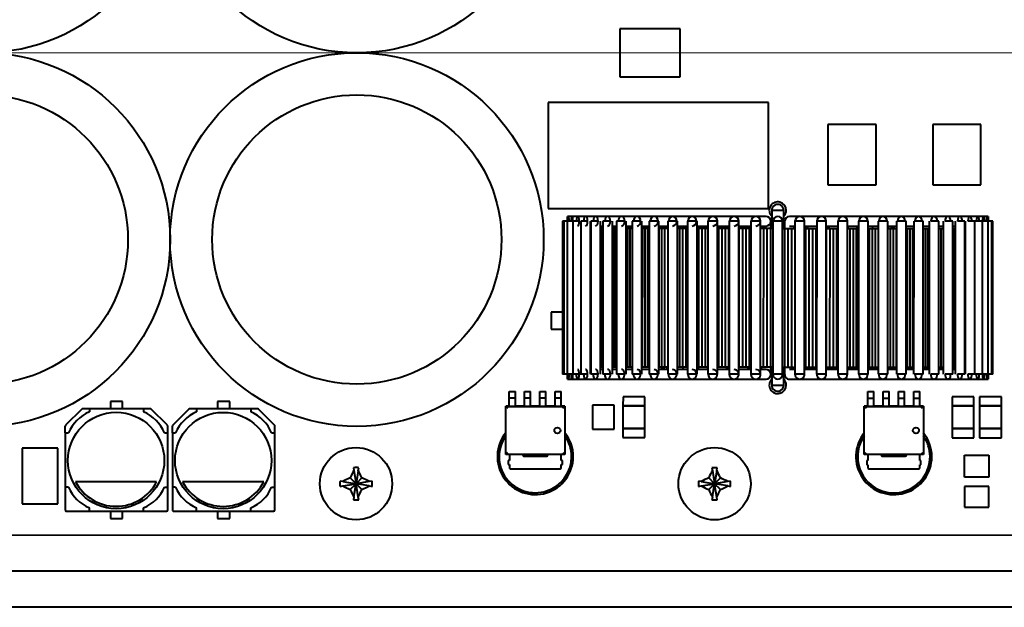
# Model space of a CAD drawing. Header units: millimetres. Extents: x 1 to 594, y -2 to 419.
# Tile 9 of 34: x 217 to 257, y 227 to 251. Entities that reach past the tile are written whole.
import ezdxf
from ezdxf.lldxf.tags import DXFTag

# ---------------------------------------------------------------- set-up
doc = ezdxf.new("R2010")
doc.units = ezdxf.units.MM
for name, color, linetype in [('Default', 7, 'Continuous'), ('DSS00001.01_REV.', 7, 'Continuous'), ('DV2_Default', 7, 'Continuous'), ('LITEMOD_INGOMBRO', 7, 'Continuous'), ('ME001043.02_REV.', 7, 'Continuous'), ('VI000057', 7, 'Continuous')]:
    doc.layers.add(name, color=color, linetype=linetype)
tags = doc.linetypes.add('CENTER2', pattern=[28.575, 19.05, -3.175, 3.175, -3.175]).pattern_tags.tags
tags[10:11] = [DXFTag(74, 4), DXFTag(75, 0), DXFTag(340, '0'), DXFTag(46, 0.0), DXFTag(50, 0.0), DXFTag(44, 0.0), DXFTag(45, 0.0)]
tags[8:9] = [DXFTag(74, 4), DXFTag(75, 0), DXFTag(340, '0'), DXFTag(46, 0.0), DXFTag(50, 0.0), DXFTag(44, 0.0), DXFTag(45, 0.0)]
tags[6:7] = [DXFTag(74, 4), DXFTag(75, 0), DXFTag(340, '0'), DXFTag(46, 0.0), DXFTag(50, 0.0), DXFTag(44, 0.0), DXFTag(45, 0.0)]
tags[4:5] = [DXFTag(74, 4), DXFTag(75, 0), DXFTag(340, '0'), DXFTag(46, 0.0), DXFTag(50, 0.0), DXFTag(44, 0.0), DXFTag(45, 0.0)]

# ---------------------------------------------------------------- blocks, each defined once
blk = doc.blocks.new('SE2')
at = {"layer": 'DSS00001.01_REV.', "color": 7, "linetype": 'Continuous', "lineweight": 40}
for centre, start, end in [((238.034, 233.076), 144.7444, 0), ((238.034, 233.076), 0, 35.2394), ((252.909, 233.074), 144.7444, 0), ((252.909, 233.074), 0, 35.2394)]:
    blk.add_arc(centre, 1.5, start, end, dxfattribs=at)
at = {"layer": 'DV2_Default', "color": 7, "linetype": 'CENTER2', "lineweight": 18}
blk.add_line((316.841, 249.823), (83.841, 249.823), dxfattribs=at)
at = {"layer": 'LITEMOD_INGOMBRO', "color": 7, "linetype": 'Continuous', "lineweight": 40}
for p, q in [((244.041, 250.825), (241.541, 250.826)), ((241.541, 250.826), (241.541, 248.825)), ((244.041, 248.825), (244.041, 250.825)), ((241.541, 248.825), (244.041, 248.825)), ((238.565, 247.771), (238.564, 243.371)), ((247.715, 247.77), (238.565, 247.771)), ((247.714, 243.37), (247.715, 247.77)), ((250.173, 246.852), (250.172, 244.352)), ((252.173, 246.851), (250.173, 246.852)), ((252.172, 244.351), (252.173, 246.851)), ((256.522, 246.851), (254.522, 246.851)), ((254.522, 246.851), (254.522, 244.351)), ((256.522, 244.351), (256.522, 246.851)), ((250.172, 244.352), (252.172, 244.351)), ((254.522, 244.351), (256.522, 244.351)), ((238.564, 243.371), (247.714, 243.37)), ((248.342, 243.287), (247.842, 243.287)), ((247.842, 243.287), (247.842, 242.54)), ((248.342, 242.54), (248.342, 243.287)), ((239.167, 242.841), (239.166, 236.491)), ((239.215, 242.841), (239.167, 242.841)), ((239.215, 242.841), (239.214, 236.491)), ((239.358, 242.841), (239.215, 242.841)), ((239.358, 242.841), (239.357, 236.491)), ((239.594, 242.841), (239.358, 242.841)), ((239.367, 242.841), (239.367, 243.041)), ((239.415, 243.041), (239.367, 243.041)), ((239.558, 243.041), (239.415, 243.041)), ((239.795, 243.041), (239.558, 243.041)), ((239.857, 242.841), (239.594, 242.841)), ((239.594, 242.841), (239.594, 236.491)), ((240.122, 243.041), (239.795, 243.041)), ((239.922, 242.841), (239.921, 236.491)), ((240.203, 242.841), (239.922, 242.841)), ((240.537, 243.041), (240.122, 243.041)), ((240.321, 236.491), (240.322, 242.841)), ((240.637, 242.841), (240.336, 242.841)), ((240.336, 242.841), (240.336, 236.491)), ((241.034, 243.041), (240.537, 243.041)), ((240.736, 236.491), (240.736, 242.841)), ((240.834, 242.841), (240.833, 236.491)), ((241.152, 242.841), (240.834, 242.841)), ((241.609, 243.041), (241.034, 243.041)), ((241.233, 236.491), (241.234, 242.841)), ((241.409, 242.841), (241.408, 236.491)), ((241.743, 242.841), (241.409, 242.841)), ((242.255, 243.04), (241.609, 243.041)), ((241.808, 236.491), (241.809, 242.841)), ((242.404, 242.84), (242.054, 242.841)), ((242.054, 242.841), (242.054, 236.491)), ((242.965, 243.04), (242.255, 243.04)), ((242.454, 236.49), (242.454, 242.84)), ((242.764, 242.84), (242.763, 236.49)), ((243.127, 242.84), (242.764, 242.84)), ((243.731, 243.04), (242.965, 243.04)), ((243.163, 236.49), (243.164, 242.84)), ((243.53, 242.84), (243.529, 236.49)), ((243.904, 242.84), (243.53, 242.84)), ((244.545, 243.04), (243.731, 243.04)), ((243.929, 236.49), (243.93, 242.84)), ((244.344, 242.84), (244.343, 236.49)), ((244.728, 242.84), (244.344, 242.84)), ((245.398, 243.04), (244.545, 243.04)), ((244.743, 236.49), (244.744, 242.84)), ((245.197, 242.84), (245.196, 236.49)), ((245.588, 242.84), (245.197, 242.84)), ((246.28, 243.04), (245.398, 243.04)), ((245.596, 236.49), (245.597, 242.84)), ((246.079, 242.84), (246.078, 236.49)), ((246.475, 242.84), (246.079, 242.84)), ((247.132, 243.04), (246.28, 243.04)), ((246.478, 236.49), (246.479, 242.84)), ((246.981, 242.84), (246.98, 236.49)), ((247.381, 242.84), (246.981, 242.84)), ((247.61, 243.04), (247.182, 243.04)), ((247.38, 236.49), (247.381, 242.84)), ((247.809, 242.84), (247.809, 242.84)), ((247.809, 242.54), (247.809, 242.84)), ((247.893, 242.84), (247.892, 236.49)), ((248.293, 242.84), (247.893, 242.84)), ((248.292, 236.49), (248.293, 242.84)), ((248.293, 242.54), (248.293, 242.84)), ((248.377, 242.84), (248.376, 242.84)), ((248.376, 242.84), (248.376, 242.54)), ((249.006, 243.04), (248.577, 243.04)), ((248.805, 242.84), (248.804, 236.49)), ((249.205, 242.84), (248.805, 242.84)), ((249.908, 243.04), (249.055, 243.04)), ((249.204, 236.49), (249.205, 242.84)), ((249.707, 242.84), (249.706, 236.49)), ((250.107, 242.839), (249.707, 242.84)), ((250.79, 243.039), (249.908, 243.04)), ((250.106, 236.489), (250.107, 242.839)), ((250.589, 242.839), (250.588, 236.489)), ((250.989, 242.839), (250.589, 242.839)), ((251.642, 243.039), (250.79, 243.039)), ((250.988, 236.489), (250.989, 242.839)), ((251.442, 242.839), (251.441, 236.489)), ((251.842, 242.839), (251.459, 242.839)), ((252.456, 243.039), (251.642, 243.039)), ((251.841, 236.489), (251.842, 242.839)), ((252.255, 242.839), (252.254, 236.489)), ((252.655, 242.839), (252.282, 242.839)), ((253.222, 243.039), (252.456, 243.039)), ((252.654, 236.489), (252.655, 242.839)), ((253.021, 242.839), (253.02, 236.489)), ((253.421, 242.839), (253.059, 242.839)), ((253.932, 243.039), (253.222, 243.039)), ((253.42, 236.489), (253.421, 242.839)), ((253.731, 242.839), (253.73, 236.489)), ((254.131, 242.839), (253.782, 242.839)), ((254.577, 243.039), (253.932, 243.039)), ((254.13, 236.489), (254.131, 242.839)), ((254.377, 242.839), (254.376, 236.489)), ((254.777, 242.839), (254.443, 242.839)), ((255.152, 243.039), (254.577, 243.039)), ((254.776, 236.489), (254.777, 242.839)), ((254.951, 242.839), (254.95, 236.489)), ((255.351, 242.839), (255.034, 242.839)), ((255.649, 243.039), (255.152, 243.039)), ((255.35, 236.489), (255.351, 242.839)), ((255.449, 242.839), (255.448, 236.489)), ((255.849, 242.839), (255.549, 242.839)), ((256.063, 243.039), (255.649, 243.039)), ((255.848, 236.489), (255.849, 242.839)), ((255.863, 242.839), (255.862, 236.489)), ((256.263, 242.839), (255.982, 242.839)), ((256.391, 243.039), (256.063, 243.039)), ((256.262, 236.489), (256.263, 242.839)), ((256.59, 242.839), (256.263, 242.839)), ((256.627, 243.039), (256.391, 243.039)), ((256.827, 242.839), (256.59, 242.839)), ((256.59, 236.489), (256.59, 242.839)), ((256.769, 243.039), (256.627, 243.039)), ((256.817, 243.039), (256.769, 243.039)), ((256.817, 243.039), (256.817, 242.839)), ((256.969, 242.839), (256.826, 242.839)), ((256.826, 236.489), (256.827, 242.839)), ((257.017, 242.839), (256.969, 242.839)), ((256.969, 236.489), (256.969, 242.839)), ((257.016, 236.489), (257.017, 242.839)), ((240.322, 242.641), (240.336, 242.641)), ((240.327, 242.541), (240.322, 242.541)), ((240.326, 236.791), (240.327, 242.541)), ((240.336, 242.541), (240.327, 242.541)), ((240.336, 242.641), (240.336, 242.541)), ((240.736, 242.641), (240.834, 242.641)), ((240.767, 242.541), (240.736, 242.541)), ((240.766, 236.791), (240.767, 242.541)), ((240.834, 242.541), (240.767, 242.541)), ((240.833, 242.641), (240.833, 242.541)), ((241.234, 242.641), (241.409, 242.641)), ((241.317, 242.541), (241.234, 242.541)), ((241.316, 236.791), (241.317, 242.541)), ((241.404, 242.541), (241.317, 242.541)), ((241.403, 236.791), (241.404, 242.541)), ((241.409, 242.541), (241.404, 242.541)), ((241.408, 242.641), (241.408, 242.541)), ((241.809, 242.641), (242.054, 242.641)), ((241.868, 242.541), (241.809, 242.541)), ((241.967, 242.541), (241.868, 242.541)), ((241.868, 236.791), (241.868, 242.541)), ((241.966, 236.791), (241.967, 242.541)), ((242.054, 242.541), (241.967, 242.541)), ((242.053, 242.641), (242.053, 242.541)), ((242.454, 242.64), (242.764, 242.64)), ((242.488, 242.54), (242.454, 242.54)), ((242.487, 236.79), (242.488, 242.54)), ((242.598, 242.54), (242.488, 242.54)), ((242.597, 236.79), (242.598, 242.54)), ((242.709, 242.54), (242.598, 242.54)), ((242.708, 236.79), (242.709, 242.54)), ((242.764, 242.54), (242.709, 242.54)), ((242.763, 242.64), (242.763, 242.54)), ((243.164, 242.64), (243.53, 242.64)), ((243.169, 242.54), (243.164, 242.54)), ((243.288, 242.54), (243.169, 242.54)), ((243.169, 236.79), (243.169, 242.54)), ((243.267, 242.64), (243.267, 242.54)), ((243.409, 242.54), (243.288, 242.54)), ((243.288, 236.79), (243.288, 242.54)), ((243.292, 242.64), (243.292, 242.54)), ((243.368, 242.64), (243.368, 242.54)), ((243.408, 236.79), (243.409, 242.54)), ((243.53, 242.54), (243.409, 242.54)), ((243.494, 242.64), (243.494, 242.54)), ((243.93, 242.64), (244.344, 242.64)), ((244.032, 242.54), (243.93, 242.54)), ((244.031, 236.79), (244.032, 242.54)), ((244.16, 242.54), (244.032, 242.54)), ((244.151, 242.64), (244.151, 242.54)), ((244.29, 242.54), (244.16, 242.54)), ((244.16, 236.79), (244.16, 242.54)), ((244.289, 236.79), (244.29, 242.54)), ((244.344, 242.54), (244.29, 242.54)), ((244.744, 242.64), (245.197, 242.64)), ((244.82, 242.54), (244.744, 242.54)), ((244.798, 242.64), (244.797, 236.69)), ((244.819, 236.79), (244.82, 242.54)), ((244.955, 242.54), (244.82, 242.54)), ((244.954, 236.79), (244.955, 242.54)), ((245.091, 242.54), (244.955, 242.54)), ((245.09, 236.79), (245.091, 242.54)), ((245.197, 242.54), (245.091, 242.54)), ((245.174, 242.64), (245.174, 242.54)), ((245.597, 242.64), (246.079, 242.64)), ((245.643, 242.54), (245.597, 242.54)), ((245.784, 242.54), (245.643, 242.54)), ((245.643, 236.79), (245.643, 242.54)), ((245.783, 236.79), (245.784, 242.54)), ((245.924, 242.54), (245.784, 242.54)), ((246.066, 242.54), (245.924, 242.54)), ((245.924, 236.79), (245.924, 242.54)), ((245.98, 242.54), (245.98, 242.64)), ((246.01, 242.64), (246.01, 242.54)), ((246.012, 242.64), (246.012, 242.54)), ((246.065, 236.79), (246.066, 242.54)), ((246.079, 242.54), (246.066, 242.54)), ((246.479, 242.64), (246.981, 242.64)), ((246.494, 242.54), (246.479, 242.54)), ((246.493, 236.79), (246.494, 242.54)), ((246.638, 242.54), (246.494, 242.54)), ((246.637, 236.79), (246.638, 242.54)), ((246.782, 242.54), (246.638, 242.54)), ((246.781, 236.79), (246.782, 242.54)), ((246.927, 242.54), (246.782, 242.54)), ((246.864, 242.54), (246.864, 242.64)), ((246.926, 236.79), (246.927, 242.54)), ((246.981, 242.54), (246.927, 242.54)), ((246.931, 242.64), (246.931, 242.54)), ((247.381, 242.64), (247.61, 242.64)), ((247.508, 242.54), (247.381, 242.54)), ((247.409, 242.64), (247.409, 242.54)), ((247.507, 236.79), (247.508, 242.54)), ((247.654, 242.54), (247.508, 242.54)), ((247.653, 236.79), (247.654, 242.54)), ((247.8, 242.54), (247.654, 242.54)), ((247.799, 236.79), (247.8, 242.54)), ((247.893, 242.54), (247.8, 242.54)), ((248.293, 242.54), (248.384, 242.54)), ((248.384, 236.79), (248.384, 242.54)), ((248.384, 242.54), (248.53, 242.54)), ((248.53, 236.79), (248.53, 242.54)), ((248.53, 242.54), (248.676, 242.54)), ((248.577, 242.64), (248.805, 242.64)), ((248.676, 236.79), (248.676, 242.54)), ((248.676, 242.54), (248.805, 242.54)), ((248.776, 242.54), (248.776, 242.64)), ((249.205, 242.64), (249.707, 242.64)), ((249.205, 242.54), (249.258, 242.54)), ((249.254, 242.54), (249.254, 242.64)), ((249.257, 236.79), (249.258, 242.54)), ((249.258, 242.54), (249.402, 242.54)), ((249.322, 242.64), (249.322, 242.54)), ((249.401, 236.79), (249.402, 242.54)), ((249.402, 242.54), (249.546, 242.54)), ((249.546, 242.54), (249.69, 242.54)), ((249.546, 236.79), (249.546, 242.54)), ((249.689, 236.79), (249.69, 242.54)), ((249.69, 242.54), (249.707, 242.54)), ((250.107, 242.639), (250.589, 242.639)), ((250.107, 242.539), (250.118, 242.539)), ((250.117, 236.789), (250.118, 242.539)), ((250.118, 242.539), (250.26, 242.539)), ((250.174, 242.539), (250.174, 242.639)), ((250.204, 242.639), (250.204, 242.539)), ((250.205, 242.639), (250.205, 242.539)), ((250.259, 236.789), (250.26, 242.539)), ((250.26, 242.539), (250.401, 242.539)), ((250.4, 236.789), (250.401, 242.539)), ((250.401, 242.539), (250.541, 242.539)), ((250.54, 236.789), (250.541, 242.539)), ((250.541, 242.539), (250.589, 242.539)), ((250.989, 242.639), (251.442, 242.639)), ((250.989, 242.539), (251.093, 242.539)), ((251.011, 242.539), (251.011, 242.639)), ((251.093, 236.789), (251.093, 242.539)), ((251.093, 242.539), (251.229, 242.539)), ((251.229, 236.789), (251.229, 242.539)), ((251.229, 242.539), (251.364, 242.539)), ((251.364, 236.789), (251.364, 242.539)), ((251.364, 242.539), (251.442, 242.539)), ((251.387, 236.689), (251.387, 242.639)), ((251.842, 242.639), (252.255, 242.639)), ((251.842, 242.539), (251.894, 242.539)), ((251.894, 236.789), (251.894, 242.539)), ((251.894, 242.539), (252.024, 242.539)), ((252.023, 236.789), (252.024, 242.539)), ((252.024, 242.539), (252.152, 242.539)), ((252.034, 242.539), (252.034, 242.639)), ((252.152, 236.789), (252.152, 242.539)), ((252.152, 242.539), (252.255, 242.539)), ((252.655, 242.639), (253.021, 242.639)), ((252.655, 242.539), (252.775, 242.539)), ((252.691, 242.539), (252.691, 242.639)), ((252.775, 236.789), (252.775, 242.539)), ((252.775, 242.539), (252.896, 242.539)), ((252.816, 242.539), (252.816, 242.639)), ((252.892, 242.539), (252.892, 242.639)), ((252.895, 236.789), (252.896, 242.539)), ((252.896, 242.539), (253.015, 242.539)), ((252.917, 242.539), (252.917, 242.639)), ((253.014, 236.789), (253.015, 242.539)), ((253.015, 242.539), (253.021, 242.539)), ((253.02, 242.639), (253.02, 242.539)), ((253.421, 242.639), (253.731, 242.639)), ((253.421, 242.539), (253.475, 242.539)), ((253.475, 236.789), (253.475, 242.539)), ((253.475, 242.539), (253.587, 242.539)), ((253.586, 236.789), (253.587, 242.539)), ((253.587, 242.539), (253.696, 242.539)), ((253.695, 236.789), (253.696, 242.539)), ((253.696, 242.539), (253.731, 242.539)), ((253.73, 242.639), (253.73, 242.539)), ((254.131, 242.639), (254.377, 242.639)), ((254.131, 242.539), (254.217, 242.539)), ((254.216, 236.789), (254.217, 242.539)), ((254.217, 242.539), (254.316, 242.539)), ((254.315, 236.789), (254.316, 242.539)), ((254.316, 242.539), (254.377, 242.539)), ((254.376, 242.639), (254.376, 242.539)), ((254.777, 242.639), (254.951, 242.639)), ((254.777, 242.539), (254.781, 242.539)), ((254.78, 236.789), (254.781, 242.539)), ((254.781, 242.539), (254.868, 242.539)), ((254.867, 236.789), (254.868, 242.539)), ((254.868, 242.539), (254.951, 242.539)), ((254.95, 242.639), (254.95, 242.539)), ((255.351, 242.639), (255.449, 242.639)), ((255.351, 242.539), (255.417, 242.539)), ((255.416, 236.789), (255.417, 242.539)), ((255.417, 242.539), (255.449, 242.539)), ((255.448, 242.639), (255.448, 242.539)), ((255.849, 242.639), (255.863, 242.639)), ((255.849, 242.539), (255.857, 242.539)), ((255.857, 236.789), (255.857, 242.539)), ((255.857, 242.539), (255.863, 242.539)), ((255.863, 242.639), (255.863, 242.539)), ((239.167, 239.063), (238.693, 239.063)), ((238.693, 239.063), (238.693, 238.363)), ((238.693, 238.363), (239.167, 238.363)), ((240.326, 236.791), (240.321, 236.791)), ((240.336, 236.691), (240.321, 236.691)), ((240.336, 236.791), (240.326, 236.791)), ((240.335, 236.791), (240.335, 236.691)), ((240.766, 236.791), (240.736, 236.791)), ((240.833, 236.691), (240.736, 236.691)), ((240.833, 236.791), (240.766, 236.791)), ((240.832, 236.791), (240.832, 236.691)), ((241.316, 236.791), (241.233, 236.791)), ((241.408, 236.691), (241.233, 236.691)), ((241.403, 236.791), (241.316, 236.791)), ((241.408, 236.791), (241.403, 236.791)), ((241.407, 236.791), (241.407, 236.691)), ((241.868, 236.791), (241.808, 236.791)), ((242.054, 236.691), (241.808, 236.691)), ((241.966, 236.791), (241.868, 236.791)), ((242.054, 236.791), (241.966, 236.791)), ((242.053, 236.791), (242.053, 236.691)), ((242.487, 236.79), (242.454, 236.79)), ((242.763, 236.69), (242.454, 236.69)), ((242.597, 236.79), (242.487, 236.79)), ((242.708, 236.79), (242.597, 236.79)), ((242.764, 236.79), (242.708, 236.79)), ((242.762, 236.79), (242.762, 236.69)), ((243.529, 236.69), (243.163, 236.69)), ((243.169, 236.79), (243.164, 236.79)), ((243.288, 236.79), (243.169, 236.79)), ((243.266, 236.79), (243.266, 236.69)), ((243.408, 236.79), (243.288, 236.79)), ((243.292, 236.79), (243.292, 236.69)), ((243.368, 236.79), (243.368, 236.69)), ((243.529, 236.79), (243.408, 236.79)), ((243.493, 236.79), (243.493, 236.69)), ((244.031, 236.79), (243.929, 236.79)), ((244.343, 236.69), (243.929, 236.69)), ((244.16, 236.79), (244.031, 236.79)), ((244.15, 236.79), (244.15, 236.69)), ((244.289, 236.79), (244.16, 236.79)), ((244.343, 236.79), (244.289, 236.79)), ((244.819, 236.79), (244.743, 236.79)), ((245.196, 236.69), (244.743, 236.69)), ((244.954, 236.79), (244.819, 236.79)), ((245.09, 236.79), (244.954, 236.79)), ((245.196, 236.79), (245.09, 236.79)), ((245.173, 236.79), (245.173, 236.69)), ((245.643, 236.79), (245.596, 236.79)), ((246.078, 236.69), (245.596, 236.69)), ((245.783, 236.79), (245.643, 236.79)), ((245.924, 236.79), (245.783, 236.79)), ((246.065, 236.79), (245.924, 236.79)), ((245.979, 236.69), (245.979, 236.79)), ((246.009, 236.79), (246.009, 236.69)), ((246.011, 236.79), (246.011, 236.69)), ((246.078, 236.79), (246.065, 236.79)), ((246.493, 236.79), (246.478, 236.79)), ((246.98, 236.69), (246.478, 236.69)), ((246.637, 236.79), (246.493, 236.79)), ((246.781, 236.79), (246.637, 236.79)), ((246.926, 236.79), (246.781, 236.79)), ((246.863, 236.69), (246.863, 236.79)), ((246.98, 236.79), (246.926, 236.79)), ((246.931, 236.79), (246.93, 236.69)), ((247.507, 236.79), (247.38, 236.79)), ((247.61, 236.69), (247.38, 236.69)), ((247.409, 236.79), (247.409, 236.69)), ((247.653, 236.79), (247.507, 236.79)), ((247.799, 236.79), (247.653, 236.79)), ((247.892, 236.79), (247.799, 236.79)), ((247.809, 236.49), (247.809, 236.79)), ((247.843, 236.79), (247.842, 236.042)), ((248.292, 236.49), (248.292, 236.79)), ((248.292, 236.79), (248.384, 236.79)), ((248.342, 236.042), (248.343, 236.79)), ((248.376, 236.79), (248.376, 236.49)), ((248.384, 236.79), (248.53, 236.79)), ((248.53, 236.79), (248.676, 236.79)), ((248.804, 236.69), (248.576, 236.69)), ((248.676, 236.79), (248.804, 236.79)), ((248.776, 236.69), (248.776, 236.79)), ((249.204, 236.79), (249.257, 236.79)), ((249.706, 236.69), (249.204, 236.69)), ((249.254, 236.69), (249.254, 236.79)), ((249.257, 236.79), (249.401, 236.79)), ((249.321, 236.79), (249.321, 236.69)), ((249.401, 236.79), (249.546, 236.79)), ((249.546, 236.79), (249.689, 236.79)), ((249.689, 236.79), (249.706, 236.79)), ((250.106, 236.789), (250.117, 236.789)), ((250.588, 236.689), (250.106, 236.689)), ((250.117, 236.789), (250.259, 236.789)), ((250.173, 236.689), (250.173, 236.789)), ((250.203, 236.789), (250.203, 236.689)), ((250.205, 236.789), (250.205, 236.689)), ((250.259, 236.789), (250.4, 236.789)), ((250.4, 236.789), (250.54, 236.789)), ((250.54, 236.789), (250.588, 236.789)), ((250.988, 236.789), (251.093, 236.789)), ((251.441, 236.689), (250.988, 236.689)), ((251.01, 236.689), (251.011, 236.789)), ((251.093, 236.789), (251.229, 236.789)), ((251.229, 236.789), (251.364, 236.789)), ((251.364, 236.789), (251.441, 236.789)), ((251.841, 236.789), (251.894, 236.789)), ((252.255, 236.689), (251.841, 236.689)), ((251.894, 236.789), (252.023, 236.789)), ((252.023, 236.789), (252.152, 236.789)), ((252.034, 236.689), (252.034, 236.789)), ((252.152, 236.789), (252.255, 236.789)), ((252.655, 236.789), (252.775, 236.789)), ((253.02, 236.689), (252.655, 236.689)), ((252.69, 236.689), (252.69, 236.789)), ((252.775, 236.789), (252.895, 236.789)), ((252.815, 236.689), (252.815, 236.789)), ((252.891, 236.689), (252.891, 236.789)), ((252.895, 236.789), (253.014, 236.789)), ((252.916, 236.689), (252.916, 236.789)), ((253.014, 236.789), (253.02, 236.789)), ((253.019, 236.789), (253.019, 236.689)), ((253.42, 236.789), (253.475, 236.789)), ((253.73, 236.689), (253.42, 236.689)), ((253.475, 236.789), (253.586, 236.789)), ((253.586, 236.789), (253.695, 236.789)), ((253.695, 236.789), (253.73, 236.789)), ((253.729, 236.789), (253.729, 236.689)), ((254.13, 236.789), (254.216, 236.789)), ((254.376, 236.689), (254.13, 236.689)), ((254.216, 236.789), (254.315, 236.789)), ((254.315, 236.789), (254.376, 236.789)), ((254.375, 236.789), (254.375, 236.689)), ((254.776, 236.789), (254.78, 236.789)), ((254.95, 236.689), (254.776, 236.689)), ((254.78, 236.789), (254.867, 236.789)), ((254.867, 236.789), (254.951, 236.789)), ((254.95, 236.789), (254.95, 236.689)), ((255.448, 236.689), (255.35, 236.689)), ((255.351, 236.789), (255.416, 236.789)), ((255.416, 236.789), (255.448, 236.789)), ((255.447, 236.789), (255.447, 236.689)), ((255.848, 236.789), (255.857, 236.789)), ((255.862, 236.689), (255.848, 236.689)), ((255.857, 236.789), (255.862, 236.789)), ((255.862, 236.789), (255.862, 236.689)), ((239.214, 236.491), (239.166, 236.491)), ((239.357, 236.491), (239.214, 236.491)), ((239.594, 236.491), (239.357, 236.491)), ((239.366, 236.291), (239.366, 236.491)), ((239.366, 236.291), (239.414, 236.291)), ((239.414, 236.291), (239.557, 236.291)), ((239.557, 236.291), (239.794, 236.291)), ((239.921, 236.491), (239.594, 236.491)), ((239.794, 236.291), (240.121, 236.291)), ((240.203, 236.491), (239.921, 236.491)), ((240.121, 236.291), (240.536, 236.291)), ((240.636, 236.491), (240.336, 236.491)), ((240.536, 236.291), (241.034, 236.291)), ((241.151, 236.491), (240.833, 236.491)), ((241.034, 236.291), (241.608, 236.291)), ((241.742, 236.491), (241.408, 236.491)), ((241.608, 236.291), (242.254, 236.29)), ((242.403, 236.49), (242.054, 236.491)), ((242.254, 236.29), (242.964, 236.29)), ((243.124, 236.49), (242.763, 236.49)), ((242.964, 236.29), (243.73, 236.29)), ((243.903, 236.49), (243.529, 236.49)), ((243.73, 236.29), (244.544, 236.29)), ((244.727, 236.49), (244.343, 236.49)), ((244.544, 236.29), (245.397, 236.29)), ((245.587, 236.49), (245.196, 236.49)), ((245.397, 236.29), (246.279, 236.29)), ((246.475, 236.49), (246.078, 236.49)), ((246.279, 236.29), (247.131, 236.29)), ((247.38, 236.49), (246.98, 236.49)), ((247.181, 236.29), (247.609, 236.29)), ((247.809, 236.49), (247.808, 236.49)), ((248.292, 236.49), (247.892, 236.49)), ((248.377, 236.49), (248.376, 236.49)), ((248.576, 236.29), (249.005, 236.29)), ((249.204, 236.49), (248.804, 236.49)), ((249.054, 236.29), (249.907, 236.29)), ((250.106, 236.489), (249.706, 236.49)), ((249.907, 236.29), (250.789, 236.289)), ((250.988, 236.489), (250.588, 236.489)), ((250.789, 236.289), (251.642, 236.289)), ((251.841, 236.489), (251.458, 236.489)), ((251.642, 236.289), (252.455, 236.289)), ((252.654, 236.489), (252.281, 236.489)), ((252.455, 236.289), (253.221, 236.289)), ((253.42, 236.489), (253.059, 236.489)), ((253.221, 236.289), (253.931, 236.289)), ((254.13, 236.489), (253.781, 236.489)), ((253.931, 236.289), (254.576, 236.289)), ((254.776, 236.489), (254.442, 236.489)), ((254.576, 236.289), (255.151, 236.289)), ((255.35, 236.489), (255.033, 236.489)), ((255.151, 236.289), (255.648, 236.289)), ((255.848, 236.489), (255.548, 236.489)), ((255.648, 236.289), (256.063, 236.289)), ((256.262, 236.489), (255.981, 236.489)), ((256.063, 236.289), (256.39, 236.289)), ((256.59, 236.489), (256.262, 236.489)), ((256.39, 236.289), (256.626, 236.289)), ((256.826, 236.489), (256.589, 236.489)), ((256.626, 236.289), (256.769, 236.289)), ((256.769, 236.289), (256.816, 236.289)), ((256.816, 236.489), (256.816, 236.289)), ((256.969, 236.489), (256.826, 236.489)), ((257.016, 236.489), (256.968, 236.489)), ((236.956, 235.782), (237.206, 235.782)), ((236.956, 235.507), (236.956, 235.782)), ((237.206, 235.507), (237.206, 235.782)), ((237.591, 235.782), (237.841, 235.782)), ((237.591, 235.507), (237.591, 235.782)), ((237.841, 235.507), (237.841, 235.782)), ((238.226, 235.782), (238.476, 235.782)), ((238.226, 235.507), (238.226, 235.782)), ((238.476, 235.507), (238.476, 235.782)), ((238.861, 235.782), (239.111, 235.782)), ((238.861, 235.507), (238.861, 235.782)), ((239.111, 235.507), (239.111, 235.782)), ((247.842, 236.042), (248.342, 236.042)), ((251.831, 235.78), (252.081, 235.78)), ((251.831, 235.505), (251.831, 235.78)), ((252.081, 235.505), (252.081, 235.78)), ((252.466, 235.78), (252.716, 235.78)), ((252.466, 235.505), (252.466, 235.78)), ((252.716, 235.505), (252.716, 235.78)), ((253.101, 235.78), (253.351, 235.78)), ((253.101, 235.505), (253.101, 235.78)), ((253.351, 235.505), (253.351, 235.78)), ((253.736, 235.78), (253.986, 235.78)), ((253.736, 235.505), (253.736, 235.78)), ((253.986, 235.505), (253.986, 235.78)), ((220.909, 235.363), (220.409, 235.363)), ((220.409, 235.363), (220.409, 235.062)), ((220.909, 235.062), (220.909, 235.363)), ((225.354, 235.363), (224.854, 235.363)), ((224.854, 235.363), (224.854, 235.062)), ((225.354, 235.062), (225.354, 235.363)), ((236.956, 235.507), (237.206, 235.507)), ((236.956, 235.426), (236.956, 235.507)), ((236.956, 235.385), (236.956, 235.426)), ((236.956, 235.193), (236.956, 235.385)), ((237.206, 235.425), (237.206, 235.507)), ((237.206, 235.384), (237.206, 235.425)), ((237.206, 235.193), (237.206, 235.384)), ((237.591, 235.507), (237.841, 235.507)), ((237.591, 235.425), (237.591, 235.507)), ((237.591, 235.384), (237.591, 235.425)), ((237.591, 235.193), (237.591, 235.384)), ((237.841, 235.425), (237.841, 235.507)), ((237.841, 235.384), (237.841, 235.425)), ((237.841, 235.193), (237.841, 235.384)), ((238.226, 235.507), (238.476, 235.507)), ((238.226, 235.425), (238.226, 235.507)), ((238.226, 235.384), (238.226, 235.425)), ((238.226, 235.193), (238.226, 235.384)), ((238.476, 235.425), (238.476, 235.507)), ((238.476, 235.384), (238.476, 235.425)), ((238.476, 235.193), (238.476, 235.384)), ((238.861, 235.507), (239.111, 235.507)), ((238.861, 235.425), (238.861, 235.507)), ((238.861, 235.384), (238.861, 235.425)), ((238.861, 235.193), (238.861, 235.384)), ((239.111, 235.425), (239.111, 235.507)), ((239.111, 235.384), (239.111, 235.425)), ((239.111, 235.193), (239.111, 235.384)), ((241.673, 235.562), (241.672, 235.187)), ((242.573, 235.562), (241.673, 235.562)), ((242.572, 235.187), (242.573, 235.562)), ((251.831, 235.505), (252.081, 235.505)), ((251.831, 235.424), (251.831, 235.505)), ((251.831, 235.383), (251.831, 235.424)), ((251.831, 235.191), (251.831, 235.383)), ((252.081, 235.424), (252.081, 235.505)), ((252.081, 235.383), (252.081, 235.424)), ((252.081, 235.191), (252.081, 235.383)), ((252.466, 235.505), (252.716, 235.505)), ((252.466, 235.424), (252.466, 235.505)), ((252.466, 235.383), (252.466, 235.424)), ((252.466, 235.191), (252.466, 235.383)), ((252.716, 235.424), (252.716, 235.505)), ((252.716, 235.382), (252.716, 235.424)), ((252.716, 235.191), (252.716, 235.382)), ((253.101, 235.505), (253.351, 235.505)), ((253.101, 235.423), (253.101, 235.505)), ((253.101, 235.382), (253.101, 235.423)), ((253.101, 235.191), (253.101, 235.382)), ((253.351, 235.423), (253.351, 235.505)), ((253.351, 235.382), (253.351, 235.423)), ((253.351, 235.191), (253.351, 235.382)), ((253.736, 235.505), (253.986, 235.505)), ((253.736, 235.423), (253.736, 235.505)), ((253.736, 235.382), (253.736, 235.423)), ((253.736, 235.191), (253.736, 235.382)), ((253.986, 235.423), (253.986, 235.505)), ((253.986, 235.382), (253.986, 235.423)), ((253.986, 235.191), (253.986, 235.382)), ((256.225, 235.561), (255.325, 235.561)), ((255.325, 235.561), (255.325, 235.186)), ((256.225, 235.186), (256.225, 235.561)), ((257.368, 235.56), (256.468, 235.561)), ((256.468, 235.561), (256.468, 235.186)), ((257.368, 235.185), (257.368, 235.56)), ((219.22, 235.048), (218.549, 234.377)), ((219.534, 235.062), (219.255, 235.062)), ((219.534, 235.062), (219.534, 234.929)), ((221.784, 235.062), (219.534, 235.062)), ((221.784, 235.062), (221.784, 234.929)), ((222.064, 235.062), (221.784, 235.062)), ((222.77, 234.377), (222.099, 235.047)), ((223.665, 235.047), (222.994, 234.377)), ((223.979, 235.062), (223.7, 235.062)), ((223.979, 235.062), (223.979, 234.928)), ((226.229, 235.061), (223.979, 235.062)), ((226.229, 235.061), (226.229, 234.928)), ((226.509, 235.061), (226.229, 235.061)), ((227.215, 234.376), (226.544, 235.047)), ((236.809, 233.168), (236.809, 235.168)), ((236.956, 235.168), (236.809, 235.168)), ((236.816, 235.161), (236.89, 235.087)), ((236.816, 235.161), (239.251, 235.16)), ((236.956, 235.168), (236.956, 235.193)), ((236.956, 235.168), (237.206, 235.168)), ((237.206, 235.168), (237.206, 235.193)), ((237.591, 235.168), (237.206, 235.168)), ((237.591, 235.168), (237.591, 235.193)), ((237.591, 235.168), (237.841, 235.168)), ((237.841, 235.168), (237.841, 235.193)), ((238.226, 235.168), (237.841, 235.168)), ((238.226, 235.168), (238.226, 235.193)), ((238.226, 235.168), (238.476, 235.168)), ((238.476, 235.168), (238.476, 235.193)), ((238.861, 235.168), (238.476, 235.168)), ((238.861, 235.168), (238.861, 235.193)), ((238.861, 235.168), (239.111, 235.168)), ((239.111, 235.168), (239.111, 235.193)), ((239.259, 235.168), (239.111, 235.168)), ((239.177, 235.087), (239.251, 235.16)), ((239.259, 235.168), (239.259, 233.168)), ((240.402, 235.213), (240.402, 234.213)), ((241.302, 235.213), (240.402, 235.213)), ((241.302, 234.213), (241.302, 235.213)), ((241.672, 235.187), (242.572, 235.187)), ((241.672, 235.187), (241.672, 234.237)), ((242.572, 235.187), (241.672, 235.187)), ((242.572, 234.237), (242.572, 235.187)), ((251.684, 233.166), (251.684, 235.166)), ((251.831, 235.166), (251.684, 235.166)), ((251.691, 235.159), (251.765, 235.085)), ((251.691, 235.159), (254.126, 235.159)), ((251.831, 235.166), (251.831, 235.191)), ((251.831, 235.166), (252.081, 235.166)), ((252.081, 235.166), (252.081, 235.191)), ((252.466, 235.166), (252.081, 235.166)), ((252.466, 235.166), (252.466, 235.191)), ((252.466, 235.166), (252.716, 235.166)), ((252.716, 235.166), (252.716, 235.191)), ((253.101, 235.166), (252.716, 235.166)), ((253.101, 235.166), (253.101, 235.191)), ((253.101, 235.166), (253.351, 235.166)), ((253.351, 235.166), (253.351, 235.191)), ((253.736, 235.166), (253.351, 235.166)), ((253.736, 235.166), (253.736, 235.191)), ((253.736, 235.166), (253.986, 235.166)), ((253.986, 235.166), (253.986, 235.191)), ((254.134, 235.166), (253.986, 235.166)), ((254.052, 235.085), (254.126, 235.159)), ((254.134, 235.166), (254.134, 233.166)), ((255.325, 235.186), (256.225, 235.186)), ((255.325, 235.186), (255.325, 234.236)), ((256.225, 235.186), (255.325, 235.186)), ((256.225, 234.236), (256.225, 235.186)), ((256.468, 235.186), (257.368, 235.185)), ((256.468, 235.186), (256.468, 234.236)), ((257.368, 235.185), (256.468, 235.186)), ((257.368, 234.235), (257.368, 235.185)), ((218.534, 234.062), (218.534, 234.342)), ((222.784, 234.062), (222.784, 234.341)), ((222.979, 234.062), (222.979, 234.341)), ((227.229, 234.061), (227.229, 234.341)), ((240.402, 234.213), (241.302, 234.213)), ((242.572, 234.237), (241.672, 234.237)), ((241.672, 234.237), (241.672, 233.862)), ((241.672, 234.237), (242.572, 234.237)), ((242.572, 233.862), (242.572, 234.237)), ((256.225, 234.236), (255.325, 234.236)), ((255.325, 234.236), (255.325, 233.861)), ((255.325, 234.236), (256.225, 234.236)), ((256.225, 233.861), (256.225, 234.236)), ((257.368, 234.235), (256.468, 234.236)), ((256.468, 234.236), (256.468, 233.861)), ((256.468, 234.236), (257.368, 234.235)), ((257.368, 233.86), (257.368, 234.235)), ((218.534, 234.062), (218.668, 234.062)), ((218.534, 234.062), (218.534, 231.812)), ((222.651, 234.062), (222.784, 234.062)), ((222.784, 231.812), (222.784, 234.062)), ((222.979, 234.062), (223.113, 234.062)), ((222.979, 234.062), (222.979, 231.812)), ((227.096, 234.061), (227.229, 234.061)), ((227.229, 231.811), (227.229, 234.061)), ((241.672, 233.862), (242.572, 233.862)), ((255.325, 233.861), (256.225, 233.861)), ((256.468, 233.861), (257.368, 233.86)), ((216.747, 233.421), (216.746, 231.121)), ((218.222, 233.421), (216.747, 233.421)), ((218.221, 231.121), (218.222, 233.421)), ((236.816, 233.176), (236.89, 233.25)), ((239.177, 233.249), (239.251, 233.176)), ((251.691, 233.174), (251.765, 233.248)), ((254.052, 233.248), (254.126, 233.174)), ((236.816, 233.176), (236.809, 233.168)), ((239.259, 233.168), (236.809, 233.168)), ((236.959, 232.918), (236.909, 232.918)), ((236.909, 232.918), (236.909, 232.743)), ((236.959, 233.168), (236.959, 232.918)), ((237.509, 233.168), (237.509, 233.14)), ((237.559, 233.09), (238.509, 233.09)), ((238.559, 233.14), (238.559, 233.168)), ((239.109, 232.918), (239.109, 233.168)), ((239.159, 232.918), (239.109, 232.918)), ((239.159, 232.743), (239.159, 232.918)), ((239.259, 233.168), (239.251, 233.176)), ((251.691, 233.174), (251.684, 233.166)), ((254.134, 233.166), (251.684, 233.166)), ((251.834, 232.916), (251.784, 232.916)), ((251.784, 232.916), (251.784, 232.741)), ((251.834, 233.166), (251.834, 232.916)), ((252.384, 233.166), (252.384, 233.138)), ((252.434, 233.088), (253.384, 233.088)), ((253.434, 233.138), (253.434, 233.166)), ((253.984, 232.916), (253.984, 233.166)), ((254.034, 232.916), (253.984, 232.916)), ((254.034, 232.741), (254.034, 232.916)), ((254.134, 233.166), (254.126, 233.174)), ((255.846, 233.129), (256.846, 233.129)), ((255.846, 232.229), (255.846, 233.129)), ((256.846, 233.129), (256.846, 232.229)), ((236.909, 232.743), (236.959, 232.743)), ((236.959, 232.743), (236.959, 232.618)), ((237.009, 232.568), (239.059, 232.568)), ((239.109, 232.618), (239.109, 232.743)), ((239.109, 232.743), (239.159, 232.743)), ((251.784, 232.741), (251.834, 232.741)), ((251.834, 232.741), (251.834, 232.616)), ((251.884, 232.566), (253.934, 232.566)), ((253.984, 232.616), (253.984, 232.741)), ((253.984, 232.741), (254.034, 232.741)), ((222.325, 232.031), (218.956, 232.036)), ((226.77, 232.031), (223.401, 232.035)), ((256.846, 232.229), (255.846, 232.229)), ((218.667, 231.812), (218.534, 231.812)), ((218.534, 231.812), (218.534, 230.862)), ((222.651, 231.812), (222.784, 231.812)), ((222.784, 230.862), (222.784, 231.812)), ((223.112, 231.812), (222.979, 231.812)), ((222.979, 231.812), (222.979, 230.862)), ((227.096, 231.811), (227.229, 231.811)), ((227.229, 230.861), (227.229, 231.811)), ((256.846, 231.834), (255.846, 231.834)), ((255.846, 231.834), (255.846, 230.984)), ((256.846, 230.984), (256.846, 231.834)), ((216.746, 231.121), (218.221, 231.121)), ((218.584, 230.812), (219.534, 230.812)), ((219.534, 230.812), (219.534, 230.946)), ((219.534, 230.812), (221.784, 230.812)), ((220.411, 230.812), (220.411, 230.513)), ((220.911, 230.513), (220.911, 230.812)), ((221.784, 230.812), (221.784, 230.945)), ((221.784, 230.812), (222.734, 230.812)), ((223.029, 230.812), (223.979, 230.812)), ((223.979, 230.812), (223.979, 230.945)), ((223.979, 230.812), (226.229, 230.811)), ((224.856, 230.812), (224.856, 230.513)), ((225.356, 230.512), (225.356, 230.812)), ((226.229, 230.811), (226.229, 230.945)), ((226.229, 230.811), (227.179, 230.811)), ((255.846, 230.984), (256.846, 230.984)), ((220.411, 230.513), (220.911, 230.513)), ((224.856, 230.513), (225.356, 230.512)), ((164.685, 229.831), (260.346, 229.823))]:
    blk.add_line(p, q, dxfattribs=at)
for centre, radius in [((215.138, 257.576), 7.75), ((230.632, 257.574), 7.75), ((215.136, 242.082), 7.75), ((230.63, 242.08), 7.75), ((215.136, 242.082), 6), ((230.63, 242.08), 6), ((220.642, 232.913), 2), ((225.087, 232.912), 2), ((238.951, 234.16), 0.125), ((253.826, 234.159), 0.125)]:
    blk.add_circle(centre, radius, dxfattribs=at)
for centre, radius, start, end in [((248.092, 243.29), 0.35, 0, 224.2098), ((248.093, 243.29), 0.25, 0, 180.6048), ((248.093, 243.29), 0.25, 0, 180.6098), ((248.092, 243.29), 0.35, 315.3799, 0), ((248.093, 243.29), 0.25, 355.1456, 0), ((248.093, 243.29), 0.25, 355.2219, 0), ((248.094, 242.84), 0.2, 0, 179.9927), ((248.094, 242.84), 0.2, 354.5423, 0), ((248.092, 236.04), 0.35, 135.3799, 0), ((248.093, 236.49), 0.2, 179.9927, 0), ((248.093, 236.49), 0.2, 0, 5.4431), ((248.092, 236.04), 0.35, 0, 44.2098), ((248.092, 236.04), 0.25, 175.2219, 0), ((248.092, 236.04), 0.25, 175.1456, 0), ((248.092, 236.04), 0.25, 0, 0.6098), ((248.092, 236.04), 0.25, 0, 0.6048), ((220.184, 233.412), 1.65, 113.1925, 156.7928), ((219.255, 235.012), 0.05, 89.9927, 134.9927), ((221.134, 233.412), 1.65, 23.1925, 66.7928), ((222.064, 235.012), 0.05, 44.9927, 89.9927), ((224.629, 233.412), 1.65, 113.1925, 156.7928), ((223.7, 235.012), 0.05, 89.9927, 134.9927), ((225.579, 233.412), 1.65, 23.1925, 66.7928), ((226.509, 235.011), 0.05, 44.9927, 89.9927), ((218.584, 234.342), 0.05, 134.9927, 179.9927), ((222.734, 234.341), 0.05, 359.9927, 44.9927), ((223.029, 234.341), 0.05, 134.9927, 179.9927), ((227.179, 234.341), 0.05, 359.9927, 44.9927), ((238.034, 233.076), 1.575, 141.0531, 0), ((238.034, 233.076), 1.575, 0, 38.938), ((252.909, 233.074), 1.575, 141.0531, 0), ((252.909, 233.074), 1.575, 0, 38.938), ((237.559, 233.14), 0.05, 179.9927, 269.9927), ((238.509, 233.14), 0.05, 269.9927, 359.9927), ((252.434, 233.138), 0.05, 179.9927, 269.9927), ((253.384, 233.138), 0.05, 269.9927, 359.9927), ((237.009, 232.618), 0.05, 179.9927, 269.9927), ((239.059, 232.618), 0.05, 269.9927, 359.9927), ((251.884, 232.616), 0.05, 179.9927, 269.9927), ((253.934, 232.616), 0.05, 269.9927, 359.9927), ((220.642, 232.913), 1.9, 207.4916, 332.3463), ((225.087, 232.912), 1.9, 207.4916, 332.3463), ((220.184, 232.462), 1.65, 203.1925, 246.7928), ((221.134, 232.462), 1.65, 293.1925, 336.7928), ((224.629, 232.462), 1.65, 203.1925, 246.7928), ((225.579, 232.462), 1.65, 293.1925, 336.7928), ((218.584, 230.862), 0.05, 179.9927, 269.9927), ((222.734, 230.862), 0.05, 269.9927, 359.9927), ((223.029, 230.862), 0.05, 179.9927, 269.9927), ((227.179, 230.861), 0.05, 269.9927, 359.9927)]:
    blk.add_arc(centre, radius, start, end, dxfattribs=at)
for centre, ratio, start_param, end_param in [((239.415, 242.841), 0.104528, 0, 1.570796), ((239.415, 242.841), 0.104528, 4.712389, 6.283185), ((239.558, 242.841), 0.207912, 0, 1.570796), ((239.558, 242.841), 0.207912, 4.712389, 6.283185), ((239.795, 242.841), 0.309017, 0, 1.570796), ((239.795, 242.841), 0.309017, 3.141593, 6.283185), ((240.122, 242.841), 0.406737, 0, 1.570796), ((240.122, 242.841), 0.406737, 3.141593, 6.283185), ((240.537, 242.841), 0.5, 0, 1.570796), ((240.537, 242.841), 0.5, 3.141593, 6.283185), ((241.034, 242.841), 0.587785, 0, 1.570796), ((241.034, 242.841), 0.587785, 3.141593, 6.283185), ((241.609, 242.841), 0.669131, 0, 1.570796), ((241.609, 242.841), 0.669131, 3.141593, 6.283185), ((242.255, 242.84), 0.743145, 0, 1.570796), ((242.255, 242.84), 0.743145, 3.141593, 6.283185), ((242.965, 242.84), 0.809017, 0, 1.570796), ((242.965, 242.84), 0.809017, 3.141593, 6.283185), ((243.731, 242.84), 0.866025, 0, 1.570796), ((243.731, 242.84), 0.866025, 3.141593, 6.283185), ((244.545, 242.84), 0.913545, 0, 1.570796), ((244.545, 242.84), 0.913545, 3.141593, 6.283185), ((245.398, 242.84), 0.951057, 0, 1.570796), ((245.398, 242.84), 0.951057, 3.141593, 6.283185), ((246.28, 242.84), 0.978148, 0, 1.570796), ((246.28, 242.84), 0.978148, 3.141593, 6.283185), ((247.182, 242.84), 0.994522, 0, 1.570796), ((247.132, 242.84), 0.978148, 6.15712, 6.283185), ((247.182, 242.84), 0.994522, 3.141593, 6.283185), ((247.61, 242.84), 0.994522, 3.141593, 6.283185), ((248.577, 242.84), 0.994522, 0, 1.570796), ((249.006, 242.84), 0.994522, 0, 1.570796), ((249.006, 242.84), 0.994522, 4.712389, 6.283185), ((249.055, 242.84), 0.978148, 0, 0.125925), ((249.908, 242.84), 0.978148, 0, 1.570796), ((249.908, 242.84), 0.978148, 4.712389, 6.283185), ((250.79, 242.839), 0.951057, 0, 1.570796), ((250.79, 242.839), 0.951057, 4.712389, 6.283185), ((251.642, 242.839), 0.913545, 0, 1.570796), ((251.642, 242.839), 0.913545, 4.712389, 6.283185), ((252.456, 242.839), 0.866025, 0, 1.570796), ((252.456, 242.839), 0.866025, 4.712389, 6.283185), ((253.222, 242.839), 0.809017, 0, 1.570796), ((253.222, 242.839), 0.809017, 4.712389, 6.283185), ((253.932, 242.839), 0.743145, 0, 1.570796), ((253.932, 242.839), 0.743145, 4.712389, 6.283185), ((254.577, 242.839), 0.669131, 0, 1.570796), ((254.577, 242.839), 0.669131, 4.712389, 6.283185), ((255.152, 242.839), 0.587785, 0, 1.570796), ((255.152, 242.839), 0.587785, 4.712389, 6.283185), ((255.649, 242.839), 0.5, 0, 1.570796), ((255.649, 242.839), 0.5, 4.712389, 6.283185), ((256.063, 242.839), 0.406737, 0, 1.570796), ((256.063, 242.839), 0.406737, 4.712389, 6.283185), ((256.391, 242.839), 0.309017, 0, 1.570796), ((256.391, 242.839), 0.309017, 4.712389, 6.283185), ((256.627, 242.839), 0.207912, 0, 1.570796), ((256.627, 242.839), 0.207912, 4.712389, 6.283185), ((256.769, 242.839), 0.104528, 0, 1.570796), ((256.769, 242.839), 0.104528, 4.712389, 6.283185), ((239.794, 236.491), 0.309017, 1.570796, 6.283185), ((240.121, 236.491), 0.406737, 1.570796, 6.283185), ((240.536, 236.491), 0.5, 1.570796, 6.283185), ((241.034, 236.491), 0.587785, 1.570796, 6.283185), ((241.609, 236.491), 0.669131, 1.570796, 6.283185), ((242.254, 236.49), 0.743145, 1.570796, 6.283185), ((242.964, 236.49), 0.809017, 1.570796, 6.283185), ((243.73, 236.49), 0.866025, 1.570796, 6.283185), ((244.544, 236.49), 0.913545, 1.570796, 6.283185), ((245.397, 236.49), 0.951057, 1.570796, 6.283185), ((246.279, 236.49), 0.978148, 1.570796, 6.283185), ((247.181, 236.49), 0.994522, 1.570796, 6.283185), ((247.61, 236.49), 0.994522, 3.141593, 6.283185), ((239.414, 236.491), 0.104528, 1.570796, 4.712389), ((239.557, 236.491), 0.207912, 1.570796, 4.712389), ((247.131, 236.49), 0.978148, 3.141593, 3.267656), ((248.576, 236.49), 0.994522, 1.570796, 3.141593), ((249.005, 236.49), 0.994522, 1.570796, 4.712389), ((249.055, 236.49), 0.978148, 3.015664, 3.141593), ((249.907, 236.49), 0.978148, 1.570796, 4.712389), ((250.789, 236.489), 0.951057, 1.570796, 4.712389), ((251.642, 236.489), 0.913545, 1.570796, 4.712389), ((252.455, 236.489), 0.866025, 1.570796, 4.712389), ((253.221, 236.489), 0.809017, 1.570796, 4.712389), ((253.931, 236.489), 0.743145, 1.570796, 4.712389), ((254.576, 236.489), 0.669131, 1.570796, 4.712389), ((255.151, 236.489), 0.587785, 1.570796, 4.712389), ((255.648, 236.489), 0.5, 1.570796, 4.712389), ((256.063, 236.489), 0.406737, 1.570796, 4.712389), ((256.39, 236.489), 0.309017, 1.570796, 4.712389), ((256.626, 236.489), 0.207912, 1.570796, 4.712389), ((256.769, 236.489), 0.104528, 1.570796, 4.712389)]:
    blk.add_ellipse(centre, major_axis=(0, 0.2), ratio=ratio, start_param=start_param, end_param=end_param, dxfattribs=at)
at = {"layer": 'ME001043.02_REV.', "color": 7, "linetype": 'Continuous', "lineweight": 40}
for p, q in [((301.699, 228.324), (100.752, 228.324)), ((301.699, 226.824), (100.752, 226.824))]:
    blk.add_line(p, q, dxfattribs=at)
at = {"layer": 'VI000057', "color": 7, "linetype": 'Continuous', "lineweight": 40}
for p, q in [((230.486, 232.615), (230.504, 232.504)), ((230.504, 232.504), (230.596, 231.952)), ((230.688, 232.504), (230.596, 231.952)), ((230.688, 232.504), (230.707, 232.615)), ((245.361, 232.614), (245.379, 232.502)), ((245.379, 232.502), (245.471, 231.95)), ((245.563, 232.502), (245.471, 231.95)), ((245.563, 232.502), (245.582, 232.614)), ((230.044, 232.044), (229.933, 232.063)), ((230.044, 232.044), (230.596, 231.952)), ((230.353, 232.195), (230.596, 231.952)), ((230.839, 232.194), (230.596, 231.952)), ((231.148, 232.044), (230.596, 231.952)), ((231.26, 232.062), (231.148, 232.044)), ((244.919, 232.042), (244.808, 232.061)), ((244.919, 232.042), (245.471, 231.95)), ((245.228, 232.193), (245.471, 231.95)), ((245.714, 232.193), (245.471, 231.95)), ((246.023, 232.042), (245.471, 231.95)), ((246.135, 232.061), (246.023, 232.042)), ((229.932, 231.841), (230.044, 231.86)), ((230.044, 231.86), (230.596, 231.952)), ((230.353, 231.709), (230.596, 231.952)), ((230.504, 231.4), (230.596, 231.952)), ((230.688, 231.4), (230.596, 231.952)), ((230.839, 231.709), (230.596, 231.952)), ((231.148, 231.86), (230.596, 231.952)), ((231.148, 231.86), (231.26, 231.841)), ((244.807, 231.839), (244.919, 231.858)), ((244.919, 231.858), (245.471, 231.95)), ((245.228, 231.707), (245.471, 231.95)), ((245.379, 231.398), (245.471, 231.95)), ((245.563, 231.398), (245.471, 231.95)), ((245.714, 231.707), (245.471, 231.95)), ((246.023, 231.858), (245.471, 231.95)), ((246.023, 231.858), (246.135, 231.839)), ((230.504, 231.4), (230.485, 231.288)), ((230.707, 231.288), (230.688, 231.4)), ((245.379, 231.398), (245.36, 231.286)), ((245.582, 231.286), (245.563, 231.398))]:
    blk.add_line(p, q, dxfattribs=at)
for centre in [(230.596, 231.952), (245.471, 231.95)]:
    blk.add_circle(centre, 1.5, dxfattribs=at)
for centre, start, end in [((230.596, 229.384), 88.0328, 91.9526), ((245.471, 229.382), 88.0328, 91.9526), ((233.164, 231.952), 178.0328, 181.9526), ((228.028, 231.952), 358.0328, 1.9526), ((248.039, 231.95), 178.0328, 181.9526), ((242.903, 231.95), 358.0328, 1.9526), ((230.596, 234.52), 268.0328, 271.9526), ((245.471, 234.518), 268.0328, 271.9526)]:
    blk.add_arc(centre, 3.234, start, end, dxfattribs=at)
for centre, major_axis, start_param, end_param in [((231.145, 231.717), (0.952, 2.22), 1.374346, 1.518014), ((230.047, 231.717), (-0.951, 2.22), 4.765171, 4.908839), ((246.02, 231.715), (0.952, 2.22), 1.374346, 1.518014), ((244.922, 231.715), (-0.951, 2.22), 4.765171, 4.908839), ((230.831, 231.403), (-2.22, -0.951), 4.765171, 4.908839), ((230.361, 231.403), (2.22, -0.952), 1.374346, 1.518014), ((245.706, 231.401), (-2.22, -0.951), 4.765171, 4.908839), ((245.236, 231.401), (2.22, -0.952), 1.374346, 1.518014), ((230.831, 232.501), (-2.22, 0.952), 1.374346, 1.518014), ((231.145, 232.187), (0.951, -2.22), 4.765171, 4.908839), ((230.047, 232.187), (-0.952, -2.22), 1.374346, 1.518014), ((230.361, 232.501), (2.22, 0.951), 4.765171, 4.908839), ((245.706, 232.499), (-2.22, 0.952), 1.374346, 1.518014), ((246.02, 232.185), (0.951, -2.22), 4.765171, 4.908839), ((244.922, 232.185), (-0.952, -2.22), 1.374346, 1.518014), ((245.236, 232.499), (2.22, 0.951), 4.765171, 4.908839)]:
    blk.add_ellipse(centre, major_axis=major_axis, ratio=0.379617, start_param=start_param, end_param=end_param, dxfattribs=at)

msp = doc.modelspace()

# ---------------------------------------------------------------- block references
at = {"layer": 'Default'}
msp.add_blockref('SE2', (0, 0), dxfattribs=at)

doc.saveas('drawing.dxf')
